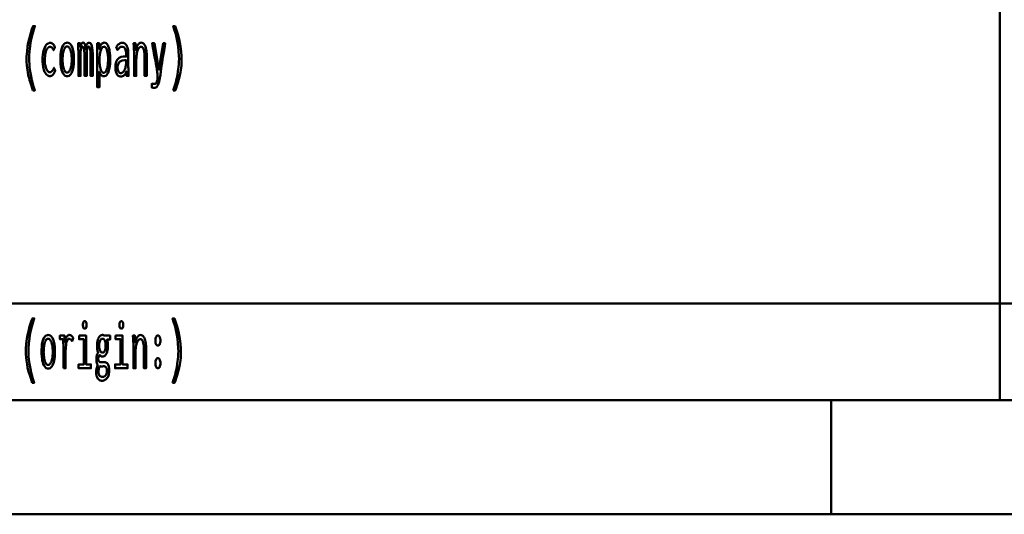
# Model space of a CAD drawing. Header units: millimetres. Extents: x 0 to 428, y 0 to 298.
# Tile 21 of 43: x 278 to 321, y 8 to 29. Entities that reach past the tile are written whole.
import ezdxf

# ---------------------------------------------------------------- set-up
doc = ezdxf.new("R2010")
doc.units = ezdxf.units.MM
doc.layers.add('am_0', color=7, linetype='Continuous', lineweight=50)
doc.layers.add('am_6', color=2, linetype='Continuous', lineweight=35)

# ---------------------------------------------------------------- blocks, each defined once
blk = doc.blocks.new('1_Drawing_frame_0_in_120240C2125Y1N4N_300Op0__1203')
at = {"layer": 'am_0'}
for p, q in [((321.14, 67.49), (321.14, 12.5)), ((224.62, 16.73), (407.5, 16.73)), ((407.5, 12.5), (20, 12.5)), ((313.75, 7.5), (313.75, 12.5)), ((412.5, 7.5), (7.5, 7.5))]:
    blk.add_line(p, q, dxfattribs=at)
at = {"layer": 'am_6', "flags": 8}
blk.add_attdef('ExcludeFromBOM', (425, 296.5), '', height=0.5, dxfattribs=at)
blk = doc.blocks.new('125_text16__1_in_120240C2125Y1N4N_300Op0__1203')
at = {"layer": 'am_0'}
for points in [[(278.811, 26.048), (278.811, 26.048), (278.777, 26.145), (278.73, 26.284), (278.73, 26.284), (278.687, 26.416), (278.662, 26.501), (278.662, 26.501), (278.639, 26.585), (278.608, 26.713), (278.608, 26.713), (278.582, 26.842), (278.567, 26.93), (278.567, 26.93), (278.554, 27.018), (278.541, 27.152), (278.541, 27.152), (278.533, 27.289), (278.532, 27.381), (278.532, 27.381), (278.535, 27.526), (278.551, 27.748), (278.551, 27.748), (278.58, 27.974), (278.608, 28.128), (278.608, 28.128), (278.64, 28.281), (278.697, 28.505), (278.697, 28.505), (278.764, 28.72), (278.815, 28.859), (278.897, 28.859), (278.897, 28.859), (278.851, 28.717), (278.79, 28.501), (278.79, 28.501), (278.739, 28.283), (278.711, 28.135), (278.711, 28.135), (278.687, 27.988), (278.661, 27.77), (278.661, 27.77), (278.648, 27.555), (278.645, 27.413), (278.645, 27.413), (278.646, 27.329), (278.653, 27.199), (278.653, 27.199), (278.666, 27.062), (278.678, 26.968), (278.678, 26.968), (278.691, 26.873), (278.716, 26.73), (278.716, 26.73), (278.745, 26.587), (278.767, 26.492), (278.767, 26.492), (278.79, 26.398), (278.828, 26.263), (278.828, 26.263), (278.868, 26.132), (278.897, 26.048), (278.811, 26.048)], [(284.954, 26.048), (284.954, 26.048), (284.982, 26.132), (285.023, 26.263), (285.023, 26.263), (285.06, 26.398), (285.084, 26.492), (285.084, 26.492), (285.105, 26.587), (285.134, 26.73), (285.134, 26.73), (285.159, 26.873), (285.173, 26.968), (285.173, 26.968), (285.185, 27.062), (285.197, 27.199), (285.197, 27.199), (285.204, 27.329), (285.206, 27.413), (285.206, 27.413), (285.203, 27.555), (285.189, 27.77), (285.189, 27.77), (285.164, 27.988), (285.14, 28.135), (285.14, 28.135), (285.111, 28.283), (285.061, 28.501), (285.061, 28.501), (285, 28.717), (284.954, 28.859), (285.036, 28.859), (285.036, 28.859), (285.086, 28.72), (285.153, 28.505), (285.153, 28.505), (285.21, 28.281), (285.243, 28.128), (285.243, 28.128), (285.27, 27.974), (285.3, 27.748), (285.3, 27.748), (285.316, 27.526), (285.319, 27.381), (285.319, 27.381), (285.317, 27.289), (285.31, 27.152), (285.31, 27.152), (285.296, 27.018), (285.284, 26.93), (285.284, 26.93), (285.269, 26.842), (285.242, 26.713), (285.242, 26.713), (285.211, 26.585), (285.188, 26.501), (285.188, 26.501), (285.163, 26.416), (285.121, 26.284), (285.121, 26.284), (285.074, 26.145), (285.039, 26.048), (284.954, 26.048)], [(279.551, 26.67), (279.551, 26.67), (279.515, 26.673), (279.465, 26.691), (279.465, 26.691), (279.418, 26.725), (279.388, 26.755), (279.388, 26.755), (279.361, 26.793), (279.324, 26.86), (279.324, 26.86), (279.293, 26.941), (279.275, 27.003), (279.275, 27.003), (279.261, 27.07), (279.245, 27.179), (279.245, 27.179), (279.236, 27.299), (279.234, 27.385), (279.234, 27.385), (279.236, 27.473), (279.245, 27.596), (279.245, 27.596), (279.262, 27.709), (279.278, 27.779), (279.278, 27.779), (279.296, 27.843), (279.329, 27.928), (279.329, 27.928), (279.367, 27.998), (279.395, 28.037), (279.395, 28.037), (279.425, 28.069), (279.473, 28.103), (279.473, 28.103), (279.524, 28.122), (279.559, 28.126), (279.559, 28.126), (279.587, 28.123), (279.627, 28.112), (279.627, 28.112), (279.664, 28.091), (279.687, 28.072), (279.687, 28.072), (279.708, 28.05), (279.737, 28.012), (279.737, 28.012), (279.761, 27.97), (279.775, 27.938), (279.717, 27.806), (279.717, 27.806), (279.705, 27.83), (279.687, 27.863), (279.687, 27.863), (279.667, 27.892), (279.654, 27.909), (279.654, 27.909), (279.639, 27.923), (279.614, 27.939), (279.614, 27.939), (279.586, 27.947), (279.565, 27.949), (279.565, 27.949), (279.539, 27.946), (279.501, 27.931), (279.501, 27.931), (279.466, 27.903), (279.444, 27.878), (279.444, 27.878), (279.424, 27.847), (279.397, 27.793), (279.397, 27.793), (279.374, 27.73), (279.361, 27.682), (279.361, 27.682), (279.35, 27.63), (279.339, 27.548), (279.339, 27.548), (279.332, 27.459), (279.331, 27.396), (279.331, 27.396), (279.332, 27.337), (279.338, 27.251), (279.338, 27.251), (279.349, 27.17), (279.359, 27.118), (279.359, 27.118), (279.37, 27.07), (279.392, 27.005), (279.392, 27.005), (279.417, 26.95), (279.436, 26.918), (279.436, 26.918), (279.457, 26.891), (279.49, 26.862), (279.49, 26.862), (279.526, 26.847), (279.551, 26.844), (279.551, 26.844), (279.567, 26.845), (279.59, 26.85), (279.59, 26.85), (279.611, 26.86), (279.624, 26.87), (279.624, 26.87), (279.637, 26.881), (279.654, 26.899), (279.654, 26.899), (279.67, 26.92), (279.68, 26.935), (279.68, 26.935), (279.69, 26.952), (279.705, 26.98), (279.705, 26.98), (279.72, 27.011), (279.731, 27.034), (279.786, 26.898), (279.773, 26.874), (279.773, 26.874), (279.761, 26.849), (279.743, 26.816), (279.743, 26.816), (279.726, 26.786), (279.715, 26.769), (279.715, 26.769), (279.704, 26.753), (279.685, 26.731), (279.685, 26.731), (279.664, 26.711), (279.648, 26.699), (279.648, 26.699), (279.631, 26.688), (279.603, 26.677), (279.603, 26.677), (279.573, 26.671), (279.551, 26.67)], [(280.31, 26.667), (280.31, 26.667), (280.275, 26.671), (280.227, 26.69), (280.227, 26.69), (280.182, 26.725), (280.155, 26.758), (280.155, 26.758), (280.129, 26.797), (280.095, 26.868), (280.095, 26.868), (280.067, 26.952), (280.051, 27.016), (280.051, 27.016), (280.038, 27.085), (280.023, 27.197), (280.023, 27.197), (280.016, 27.319), (280.014, 27.405), (280.014, 27.405), (280.016, 27.492), (280.023, 27.613), (280.023, 27.613), (280.037, 27.724), (280.05, 27.793), (280.05, 27.793), (280.066, 27.856), (280.094, 27.939), (280.094, 27.939), (280.128, 28.008), (280.153, 28.047), (280.153, 28.047), (280.181, 28.079), (280.226, 28.114), (280.226, 28.114), (280.276, 28.132), (280.311, 28.136), (280.311, 28.136), (280.346, 28.132), (280.396, 28.114), (280.396, 28.114), (280.441, 28.079), (280.468, 28.047), (280.468, 28.047), (280.494, 28.008), (280.527, 27.939), (280.527, 27.939), (280.555, 27.856), (280.57, 27.793), (280.57, 27.793), (280.583, 27.724), (280.597, 27.613), (280.597, 27.613), (280.604, 27.492), (280.606, 27.405), (280.606, 27.405), (280.604, 27.319), (280.597, 27.197), (280.597, 27.197), (280.582, 27.085), (280.569, 27.016), (280.569, 27.016), (280.554, 26.952), (280.525, 26.868), (280.525, 26.868), (280.492, 26.797), (280.466, 26.758), (280.466, 26.758), (280.438, 26.725), (280.394, 26.69), (280.394, 26.69), (280.345, 26.671), (280.31, 26.667)], [(280.798, 27.759), (280.798, 27.759), (280.798, 27.79), (280.797, 27.839), (280.797, 27.839), (280.797, 27.891), (280.796, 27.927), (280.796, 27.927), (280.795, 27.964), (280.793, 28.019), (280.793, 28.019), (280.791, 28.074), (280.79, 28.11), (280.88, 28.11), (280.888, 27.938), (280.888, 27.938), (280.895, 27.978), (280.908, 28.028), (280.908, 28.028), (280.922, 28.068), (280.933, 28.089), (280.933, 28.089), (280.944, 28.106), (280.964, 28.124), (280.964, 28.124), (280.987, 28.134), (281.003, 28.136), (281.003, 28.136), (281.041, 28.125), (281.083, 28.065), (281.083, 28.065), (281.109, 27.955), (281.118, 27.853), (281.118, 27.853), (281.123, 27.896), (281.132, 27.953), (281.132, 27.953), (281.144, 28.001), (281.153, 28.027), (281.153, 28.027), (281.162, 28.051), (281.177, 28.079), (281.177, 28.079), (281.194, 28.101), (281.206, 28.111), (281.206, 28.111), (281.218, 28.119), (281.238, 28.128), (281.238, 28.128), (281.26, 28.133), (281.275, 28.133), (281.275, 28.133), (281.331, 28.113), (281.391, 28.007), (281.391, 28.007), (281.424, 27.809), (281.43, 27.626), (281.43, 26.68), (281.334, 26.68), (281.334, 27.603), (281.334, 27.603), (281.333, 27.67), (281.328, 27.759), (281.328, 27.759), (281.32, 27.833), (281.312, 27.873), (281.312, 27.873), (281.303, 27.907), (281.287, 27.944), (281.287, 27.944), (281.268, 27.963), (281.254, 27.967), (281.254, 27.967), (281.245, 27.965), (281.232, 27.957), (281.232, 27.957), (281.219, 27.94), (281.211, 27.925), (281.211, 27.925), (281.203, 27.907), (281.192, 27.874), (281.192, 27.874), (281.183, 27.833), (281.177, 27.802), (281.177, 27.802), (281.173, 27.768), (281.168, 27.711), (281.168, 27.711), (281.165, 27.648), (281.165, 27.603), (281.165, 26.68), (281.068, 26.68), (281.068, 27.603), (281.068, 27.603), (281.068, 27.648), (281.065, 27.711), (281.065, 27.711), (281.06, 27.768), (281.056, 27.802), (281.056, 27.802), (281.05, 27.833), (281.041, 27.874), (281.041, 27.874), (281.03, 27.907), (281.023, 27.925), (281.023, 27.925), (281.014, 27.94), (281.001, 27.957), (281.001, 27.957), (280.988, 27.965), (280.979, 27.967), (280.979, 27.967), (280.969, 27.965), (280.956, 27.957), (280.956, 27.957), (280.944, 27.941), (280.936, 27.926), (280.936, 27.926), (280.928, 27.908), (280.918, 27.875), (280.918, 27.875), (280.91, 27.834), (280.905, 27.803), (280.905, 27.803), (280.9, 27.768), (280.896, 27.711), (280.896, 27.711), (280.893, 27.648), (280.893, 27.603), (280.893, 26.68), (280.798, 26.68), (280.798, 27.759)], [(281.628, 27.79), (281.628, 27.79), (281.628, 27.859), (281.627, 27.958), (281.627, 27.958), (281.625, 28.051), (281.624, 28.11), (281.714, 28.11), (281.718, 27.863), (281.718, 27.863), (281.733, 27.913), (281.759, 27.979), (281.759, 27.979), (281.788, 28.034), (281.809, 28.065), (281.809, 28.065), (281.831, 28.091), (281.867, 28.118), (281.867, 28.118), (281.906, 28.133), (281.933, 28.136), (281.933, 28.136), (281.968, 28.132), (282.015, 28.109), (282.015, 28.109), (282.057, 28.066), (282.082, 28.027), (282.082, 28.027), (282.104, 27.981), (282.133, 27.903), (282.133, 27.903), (282.156, 27.814), (282.168, 27.749), (282.168, 27.749), (282.178, 27.68), (282.189, 27.576), (282.189, 27.576), (282.195, 27.47), (282.196, 27.398), (282.196, 27.398), (282.195, 27.323), (282.188, 27.214), (282.188, 27.214), (282.177, 27.109), (282.166, 27.041), (282.166, 27.041), (282.152, 26.977), (282.127, 26.889), (282.127, 26.889), (282.096, 26.813), (282.071, 26.768), (282.071, 26.768), (282.044, 26.73), (281.999, 26.688), (281.999, 26.688), (281.947, 26.666), (281.91, 26.662), (281.91, 26.662), (281.886, 26.664), (281.853, 26.674), (281.853, 26.674), (281.823, 26.692), (281.804, 26.709), (281.804, 26.709), (281.787, 26.73), (281.761, 26.771), (281.761, 26.771), (281.737, 26.821), (281.721, 26.859), (281.721, 26.186), (281.628, 26.186), (281.628, 27.79)], [(282.653, 26.654), (282.653, 26.654), (282.627, 26.656), (282.589, 26.665), (282.589, 26.665), (282.555, 26.682), (282.533, 26.698), (282.533, 26.698), (282.513, 26.717), (282.486, 26.753), (282.486, 26.753), (282.463, 26.797), (282.45, 26.831), (282.45, 26.831), (282.439, 26.869), (282.428, 26.933), (282.428, 26.933), (282.421, 27.004), (282.42, 27.056), (282.42, 27.056), (282.425, 27.159), (282.45, 27.289), (282.45, 27.289), (282.497, 27.386), (282.541, 27.433), (282.541, 27.433), (282.59, 27.469), (282.671, 27.508), (282.671, 27.508), (282.758, 27.527), (282.819, 27.529), (282.893, 27.526), (282.893, 27.585), (282.893, 27.585), (282.893, 27.618), (282.891, 27.668), (282.891, 27.668), (282.887, 27.715), (282.884, 27.747), (282.884, 27.747), (282.879, 27.777), (282.868, 27.821), (282.868, 27.821), (282.851, 27.863), (282.837, 27.89), (282.837, 27.89), (282.82, 27.914), (282.789, 27.94), (282.789, 27.94), (282.751, 27.954), (282.721, 27.957), (282.721, 27.957), (282.697, 27.955), (282.663, 27.947), (282.663, 27.947), (282.632, 27.932), (282.613, 27.919), (282.613, 27.919), (282.594, 27.902), (282.563, 27.872), (282.563, 27.872), (282.531, 27.836), (282.509, 27.808), (282.46, 27.949), (282.46, 27.949), (282.476, 27.969), (282.499, 27.996), (282.499, 27.996), (282.519, 28.02), (282.532, 28.035), (282.532, 28.035), (282.546, 28.048), (282.569, 28.067), (282.569, 28.067), (282.595, 28.086), (282.615, 28.098), (282.615, 28.098), (282.636, 28.109), (282.668, 28.121), (282.668, 28.121), (282.703, 28.127), (282.728, 28.128), (282.728, 28.128), (282.772, 28.124), (282.829, 28.102), (282.829, 28.102), (282.876, 28.061), (282.901, 28.024), (282.901, 28.024), (282.923, 27.981), (282.948, 27.916), (282.948, 27.916), (282.965, 27.848), (282.973, 27.802), (282.973, 27.802), (282.978, 27.755), (282.983, 27.687), (282.983, 27.687), (282.986, 27.621), (282.986, 27.577), (282.986, 27.08), (282.986, 27.08), (282.987, 27.006), (282.989, 26.889), (282.989, 26.889), (282.994, 26.766), (282.998, 26.68), (282.909, 26.68), (282.909, 26.68), (282.908, 26.693), (282.908, 26.717), (282.908, 26.717), (282.907, 26.747), (282.906, 26.77), (282.902, 26.878), (282.902, 26.878), (282.887, 26.833), (282.859, 26.776), (282.859, 26.776), (282.825, 26.73), (282.798, 26.707), (282.798, 26.707), (282.77, 26.688), (282.727, 26.667), (282.727, 26.667), (282.683, 26.656), (282.653, 26.654)], [(283.236, 27.725), (283.236, 27.725), (283.236, 27.749), (283.236, 27.785), (283.236, 27.785), (283.234, 27.818), (283.233, 27.84), (283.233, 27.84), (283.232, 27.863), (283.23, 27.901), (283.23, 27.901), (283.227, 27.943), (283.225, 27.974), (283.216, 28.11), (283.307, 28.11), (283.322, 27.814), (283.322, 27.814), (283.328, 27.849), (283.34, 27.9), (283.34, 27.9), (283.356, 27.948), (283.369, 27.978), (283.369, 27.978), (283.384, 28.006), (283.408, 28.044), (283.408, 28.044), (283.434, 28.076), (283.453, 28.094), (283.453, 28.094), (283.472, 28.109), (283.502, 28.125), (283.502, 28.125), (283.532, 28.134), (283.552, 28.136), (283.552, 28.136), (283.598, 28.129), (283.657, 28.094), (283.657, 28.094), (283.706, 28.029), (283.733, 27.969), (283.733, 27.969), (283.755, 27.897), (283.779, 27.77), (283.779, 27.77), (283.792, 27.62), (283.794, 27.507), (283.794, 26.68), (283.7, 26.68), (283.7, 27.4), (283.7, 27.4), (283.7, 27.468), (283.698, 27.56), (283.698, 27.56), (283.694, 27.642), (283.69, 27.691), (283.69, 27.691), (283.684, 27.736), (283.673, 27.796), (283.673, 27.796), (283.657, 27.849), (283.644, 27.879), (283.644, 27.879), (283.628, 27.905), (283.6, 27.933), (283.6, 27.933), (283.566, 27.949), (283.539, 27.951), (283.539, 27.951), (283.511, 27.948), (283.473, 27.928), (283.473, 27.928), (283.44, 27.891), (283.42, 27.857), (283.42, 27.857), (283.403, 27.817), (283.38, 27.75), (283.38, 27.75), (283.362, 27.673), (283.352, 27.616), (283.352, 27.616), (283.345, 27.557), (283.337, 27.465), (283.337, 27.465), (283.332, 27.371), (283.331, 27.307), (283.331, 26.68), (283.236, 26.68), (283.236, 27.725)], [(284.022, 26.342), (284.022, 26.342), (284.042, 26.34), (284.078, 26.338), (284.078, 26.338), (284.119, 26.337), (284.151, 26.337), (284.151, 26.337), (284.166, 26.339), (284.187, 26.35), (284.187, 26.35), (284.206, 26.37), (284.217, 26.389), (284.217, 26.389), (284.228, 26.411), (284.241, 26.446), (284.241, 26.446), (284.252, 26.485), (284.257, 26.512), (284.257, 26.512), (284.262, 26.54), (284.267, 26.578), (284.267, 26.578), (284.27, 26.612), (284.27, 26.633), (284.27, 26.633), (284.27, 26.657), (284.269, 26.695), (284.269, 26.695), (284.266, 26.735), (284.264, 26.763), (284.264, 26.763), (284.261, 26.792), (284.255, 26.833), (284.255, 26.833), (284.249, 26.874), (284.244, 26.901), (284.244, 26.901), (284.24, 26.933), (284.229, 26.998), (284.229, 26.998), (284.214, 27.083), (284.202, 27.151), (284.202, 27.151), (284.189, 27.223), (284.169, 27.336), (284.169, 27.336), (284.148, 27.453), (284.133, 27.533), (284.133, 27.533), (284.108, 27.671), (284.074, 27.857), (284.074, 27.857), (284.045, 28.017), (284.029, 28.11), (284.126, 28.11), (284.327, 26.956), (284.512, 28.11), (284.598, 28.11), (284.598, 28.11), (284.579, 27.986), (284.548, 27.788), (284.548, 27.788), (284.513, 27.578), (284.489, 27.431), (284.489, 27.431), (284.481, 27.38), (284.464, 27.269), (284.464, 27.269), (284.443, 27.118), (284.426, 26.995), (284.426, 26.995), (284.422, 26.971), (284.415, 26.92), (284.415, 26.92), (284.405, 26.849), (284.397, 26.791), (284.397, 26.791), (284.389, 26.732), (284.378, 26.66), (284.378, 26.66), (284.37, 26.608), (284.365, 26.584), (284.365, 26.584), (284.351, 26.515), (284.329, 26.424), (284.329, 26.424), (284.307, 26.349), (284.291, 26.308), (284.291, 26.308), (284.275, 26.273), (284.252, 26.23), (284.252, 26.23), (284.23, 26.2), (284.216, 26.187), (284.216, 26.187), (284.203, 26.177), (284.182, 26.167), (284.182, 26.167), (284.162, 26.161), (284.148, 26.16), (284.148, 26.16), (284.141, 26.16), (284.13, 26.16), (284.13, 26.16), (284.118, 26.161), (284.11, 26.161), (284.11, 26.161), (284.102, 26.162), (284.091, 26.163), (284.091, 26.163), (284.079, 26.163), (284.072, 26.164), (284.022, 26.168), (284.022, 26.342)], [(280.306, 26.831), (280.306, 26.831), (280.33, 26.834), (280.363, 26.848), (280.363, 26.848), (280.394, 26.874), (280.413, 26.899), (280.413, 26.899), (280.431, 26.929), (280.454, 26.982), (280.454, 26.982), (280.473, 27.046), (280.484, 27.094), (280.484, 27.094), (280.493, 27.147), (280.503, 27.232), (280.503, 27.232), (280.509, 27.326), (280.51, 27.392), (280.51, 27.392), (280.509, 27.462), (280.503, 27.559), (280.503, 27.559), (280.494, 27.647), (280.485, 27.701), (280.485, 27.701), (280.474, 27.751), (280.454, 27.816), (280.454, 27.816), (280.431, 27.871), (280.414, 27.901), (280.414, 27.901), (280.395, 27.926), (280.364, 27.952), (280.364, 27.952), (280.33, 27.967), (280.306, 27.97), (280.306, 27.97), (280.283, 27.967), (280.251, 27.952), (280.251, 27.952), (280.222, 27.925), (280.203, 27.9), (280.203, 27.9), (280.187, 27.87), (280.164, 27.815), (280.164, 27.815), (280.145, 27.749), (280.135, 27.699), (280.135, 27.699), (280.126, 27.645), (280.117, 27.556), (280.117, 27.556), (280.111, 27.459), (280.11, 27.39), (280.11, 27.39), (280.111, 27.323), (280.117, 27.23), (280.117, 27.23), (280.126, 27.144), (280.135, 27.092), (280.135, 27.092), (280.145, 27.044), (280.164, 26.981), (280.164, 26.981), (280.187, 26.928), (280.203, 26.898), (280.203, 26.898), (280.222, 26.874), (280.251, 26.848), (280.251, 26.848), (280.283, 26.834), (280.306, 26.831)], [(281.909, 26.818), (281.909, 26.818), (281.933, 26.821), (281.966, 26.837), (281.966, 26.837), (281.996, 26.867), (282.014, 26.895), (282.014, 26.895), (282.031, 26.928), (282.052, 26.985), (282.052, 26.985), (282.07, 27.051), (282.079, 27.099), (282.079, 27.099), (282.087, 27.151), (282.096, 27.231), (282.096, 27.231), (282.1, 27.316), (282.101, 27.374), (282.101, 27.374), (282.1, 27.428), (282.097, 27.509), (282.097, 27.509), (282.09, 27.59), (282.083, 27.644), (282.083, 27.644), (282.075, 27.696), (282.06, 27.768), (282.06, 27.768), (282.04, 27.832), (282.025, 27.87), (282.025, 27.87), (282.008, 27.903), (281.978, 27.939), (281.978, 27.939), (281.945, 27.958), (281.92, 27.962), (281.92, 27.962), (281.895, 27.958), (281.861, 27.938), (281.861, 27.938), (281.83, 27.902), (281.812, 27.868), (281.812, 27.868), (281.795, 27.829), (281.773, 27.763), (281.773, 27.763), (281.755, 27.69), (281.746, 27.636), (281.746, 27.636), (281.738, 27.581), (281.729, 27.499), (281.729, 27.499), (281.725, 27.417), (281.724, 27.363), (281.724, 27.363), (281.725, 27.314), (281.729, 27.24), (281.729, 27.24), (281.736, 27.166), (281.742, 27.116), (281.742, 27.116), (281.75, 27.068), (281.766, 27), (281.766, 27), (281.786, 26.94), (281.801, 26.904), (281.801, 26.904), (281.819, 26.873), (281.849, 26.839), (281.849, 26.839), (281.884, 26.821), (281.909, 26.818)], [(282.668, 26.805), (282.668, 26.805), (282.696, 26.808), (282.736, 26.823), (282.736, 26.823), (282.771, 26.852), (282.792, 26.878), (282.792, 26.878), (282.811, 26.91), (282.836, 26.965), (282.836, 26.965), (282.857, 27.03), (282.868, 27.078), (282.868, 27.078), (282.877, 27.131), (282.887, 27.214), (282.887, 27.214), (282.892, 27.303), (282.893, 27.366), (282.893, 27.366), (282.877, 27.368), (282.856, 27.37), (282.856, 27.37), (282.84, 27.371), (282.832, 27.372), (282.832, 27.372), (282.718, 27.359), (282.595, 27.293), (282.595, 27.293), (282.529, 27.17), (282.516, 27.057), (282.516, 27.057), (282.518, 27.012), (282.526, 26.952), (282.526, 26.952), (282.542, 26.901), (282.557, 26.872), (282.557, 26.872), (282.574, 26.848), (282.605, 26.822), (282.605, 26.822), (282.641, 26.807), (282.668, 26.805)]]:
    blk.add_lwpolyline(points, dxfattribs=at)
at = {"layer": 'am_6', "flags": 8}
blk.add_attdef('ExcludeFromBOM', (290.319, 28.359), '', height=0.5, dxfattribs=at)
blk = doc.blocks.new('130_text21__1_in_120240C2125Y1N4N_300Op0__1203')
at = {"layer": 'am_0'}
for points in [[(278.781, 13.258), (278.781, 13.258), (278.747, 13.355), (278.7, 13.494), (278.7, 13.494), (278.657, 13.626), (278.632, 13.711), (278.632, 13.711), (278.609, 13.795), (278.578, 13.923), (278.578, 13.923), (278.552, 14.052), (278.537, 14.14), (278.537, 14.14), (278.524, 14.228), (278.511, 14.362), (278.511, 14.362), (278.503, 14.499), (278.502, 14.591), (278.502, 14.591), (278.505, 14.736), (278.521, 14.958), (278.521, 14.958), (278.55, 15.184), (278.578, 15.338), (278.578, 15.338), (278.61, 15.491), (278.667, 15.715), (278.667, 15.715), (278.734, 15.93), (278.785, 16.069), (278.867, 16.069), (278.867, 16.069), (278.821, 15.927), (278.76, 15.711), (278.76, 15.711), (278.709, 15.493), (278.681, 15.345), (278.681, 15.345), (278.657, 15.198), (278.631, 14.98), (278.631, 14.98), (278.618, 14.765), (278.615, 14.623), (278.615, 14.623), (278.616, 14.539), (278.623, 14.409), (278.623, 14.409), (278.636, 14.272), (278.647, 14.178), (278.647, 14.178), (278.661, 14.083), (278.686, 13.94), (278.686, 13.94), (278.715, 13.797), (278.737, 13.702), (278.737, 13.702), (278.76, 13.608), (278.798, 13.473), (278.798, 13.473), (278.838, 13.342), (278.867, 13.258), (278.781, 13.258)], [(284.924, 13.258), (284.924, 13.258), (284.952, 13.342), (284.993, 13.473), (284.993, 13.473), (285.03, 13.608), (285.054, 13.702), (285.054, 13.702), (285.075, 13.797), (285.104, 13.94), (285.104, 13.94), (285.129, 14.083), (285.143, 14.178), (285.143, 14.178), (285.155, 14.272), (285.167, 14.409), (285.167, 14.409), (285.174, 14.539), (285.176, 14.623), (285.176, 14.623), (285.173, 14.765), (285.159, 14.98), (285.159, 14.98), (285.134, 15.198), (285.11, 15.345), (285.11, 15.345), (285.081, 15.493), (285.031, 15.711), (285.031, 15.711), (284.97, 15.927), (284.924, 16.069), (285.006, 16.069), (285.006, 16.069), (285.056, 15.93), (285.123, 15.715), (285.123, 15.715), (285.18, 15.491), (285.213, 15.338), (285.213, 15.338), (285.24, 15.184), (285.27, 14.958), (285.27, 14.958), (285.286, 14.736), (285.289, 14.591), (285.289, 14.591), (285.287, 14.499), (285.28, 14.362), (285.28, 14.362), (285.266, 14.228), (285.254, 14.14), (285.254, 14.14), (285.239, 14.052), (285.212, 13.923), (285.212, 13.923), (285.181, 13.795), (285.158, 13.711), (285.158, 13.711), (285.133, 13.626), (285.091, 13.494), (285.091, 13.494), (285.044, 13.355), (285.009, 13.258), (284.924, 13.258)], [(281.079, 15.624), (281.079, 15.624), (281.063, 15.626), (281.043, 15.633), (281.043, 15.633), (281.027, 15.648), (281.018, 15.661), (281.018, 15.661), (281.012, 15.678), (281.005, 15.711), (281.005, 15.711), (281.001, 15.753), (281, 15.785), (281, 15.785), (281.001, 15.818), (281.005, 15.86), (281.005, 15.86), (281.012, 15.893), (281.018, 15.91), (281.018, 15.91), (281.027, 15.923), (281.043, 15.937), (281.043, 15.937), (281.063, 15.945), (281.079, 15.947), (281.079, 15.947), (281.096, 15.945), (281.117, 15.938), (281.117, 15.938), (281.133, 15.923), (281.142, 15.91), (281.142, 15.91), (281.148, 15.894), (281.155, 15.861), (281.155, 15.861), (281.159, 15.819), (281.16, 15.785), (281.16, 15.785), (281.159, 15.753), (281.155, 15.711), (281.155, 15.711), (281.148, 15.678), (281.142, 15.661), (281.142, 15.661), (281.133, 15.648), (281.117, 15.633), (281.117, 15.633), (281.096, 15.626), (281.079, 15.624)], [(282.679, 15.624), (282.679, 15.624), (282.663, 15.626), (282.643, 15.633), (282.643, 15.633), (282.627, 15.648), (282.618, 15.661), (282.618, 15.661), (282.612, 15.678), (282.605, 15.711), (282.605, 15.711), (282.601, 15.753), (282.6, 15.785), (282.6, 15.785), (282.601, 15.818), (282.605, 15.86), (282.605, 15.86), (282.612, 15.893), (282.618, 15.91), (282.618, 15.91), (282.627, 15.923), (282.643, 15.937), (282.643, 15.937), (282.663, 15.945), (282.679, 15.947), (282.679, 15.947), (282.696, 15.945), (282.717, 15.938), (282.717, 15.938), (282.733, 15.923), (282.742, 15.91), (282.742, 15.91), (282.748, 15.894), (282.755, 15.861), (282.755, 15.861), (282.759, 15.819), (282.76, 15.785), (282.76, 15.785), (282.759, 15.753), (282.755, 15.711), (282.755, 15.711), (282.748, 15.678), (282.742, 15.661), (282.742, 15.661), (282.733, 15.648), (282.717, 15.633), (282.717, 15.633), (282.696, 15.626), (282.679, 15.624)], [(279.48, 13.877), (279.48, 13.877), (279.445, 13.881), (279.397, 13.9), (279.397, 13.9), (279.352, 13.935), (279.325, 13.968), (279.325, 13.968), (279.299, 14.007), (279.265, 14.078), (279.265, 14.078), (279.237, 14.162), (279.221, 14.226), (279.221, 14.226), (279.208, 14.295), (279.193, 14.407), (279.193, 14.407), (279.186, 14.529), (279.184, 14.615), (279.184, 14.615), (279.186, 14.702), (279.193, 14.823), (279.193, 14.823), (279.207, 14.934), (279.22, 15.003), (279.22, 15.003), (279.236, 15.066), (279.264, 15.149), (279.264, 15.149), (279.298, 15.218), (279.323, 15.257), (279.323, 15.257), (279.351, 15.289), (279.396, 15.324), (279.396, 15.324), (279.446, 15.342), (279.481, 15.346), (279.481, 15.346), (279.516, 15.342), (279.566, 15.324), (279.566, 15.324), (279.611, 15.289), (279.638, 15.257), (279.638, 15.257), (279.664, 15.218), (279.697, 15.149), (279.697, 15.149), (279.725, 15.066), (279.74, 15.003), (279.74, 15.003), (279.753, 14.934), (279.767, 14.823), (279.767, 14.823), (279.774, 14.702), (279.776, 14.615), (279.776, 14.615), (279.774, 14.529), (279.767, 14.407), (279.767, 14.407), (279.752, 14.295), (279.739, 14.226), (279.739, 14.226), (279.724, 14.162), (279.695, 14.078), (279.695, 14.078), (279.662, 14.007), (279.636, 13.968), (279.636, 13.968), (279.608, 13.935), (279.564, 13.9), (279.564, 13.9), (279.515, 13.881), (279.48, 13.877)], [(279.476, 14.041), (279.476, 14.041), (279.5, 14.044), (279.533, 14.058), (279.533, 14.058), (279.564, 14.084), (279.583, 14.109), (279.583, 14.109), (279.601, 14.139), (279.624, 14.192), (279.624, 14.192), (279.643, 14.256), (279.654, 14.304), (279.654, 14.304), (279.663, 14.357), (279.673, 14.442), (279.673, 14.442), (279.679, 14.536), (279.68, 14.602), (279.68, 14.602), (279.679, 14.672), (279.673, 14.769), (279.673, 14.769), (279.664, 14.857), (279.655, 14.911), (279.655, 14.911), (279.644, 14.961), (279.624, 15.026), (279.624, 15.026), (279.601, 15.081), (279.584, 15.111), (279.584, 15.111), (279.565, 15.136), (279.534, 15.162), (279.534, 15.162), (279.5, 15.177), (279.476, 15.18), (279.476, 15.18), (279.453, 15.177), (279.421, 15.162), (279.421, 15.162), (279.392, 15.135), (279.373, 15.11), (279.373, 15.11), (279.357, 15.08), (279.334, 15.025), (279.334, 15.025), (279.315, 14.959), (279.305, 14.909), (279.305, 14.909), (279.296, 14.855), (279.287, 14.766), (279.287, 14.766), (279.281, 14.669), (279.28, 14.6), (279.28, 14.6), (279.281, 14.533), (279.287, 14.44), (279.287, 14.44), (279.296, 14.354), (279.305, 14.302), (279.305, 14.302), (279.315, 14.254), (279.334, 14.191), (279.334, 14.191), (279.357, 14.138), (279.373, 14.108), (279.373, 14.108), (279.392, 14.084), (279.421, 14.058), (279.421, 14.058), (279.453, 14.044), (279.476, 14.041)], [(280.144, 13.89), (280.144, 13.89), (280.144, 13.949), (280.144, 14.07), (280.144, 14.07), (280.145, 14.231), (280.146, 14.361), (280.147, 14.623), (280.147, 14.623), (280.147, 14.692), (280.147, 14.783), (280.147, 14.783), (280.146, 14.861), (280.144, 14.905), (280.144, 14.905), (280.143, 14.943), (280.141, 14.994), (280.141, 14.994), (280.139, 15.034), (280.137, 15.056), (280.137, 15.056), (280.135, 15.076), (280.131, 15.106), (280.131, 15.106), (280.126, 15.138), (280.123, 15.159), (279.995, 15.159), (279.995, 15.32), (280.197, 15.32), (280.212, 15.037), (280.212, 15.037), (280.218, 15.075), (280.228, 15.129), (280.228, 15.129), (280.243, 15.177), (280.254, 15.206), (280.254, 15.206), (280.267, 15.233), (280.287, 15.267), (280.287, 15.267), (280.309, 15.295), (280.325, 15.311), (280.325, 15.311), (280.34, 15.324), (280.364, 15.337), (280.364, 15.337), (280.388, 15.345), (280.404, 15.346), (280.404, 15.346), (280.423, 15.344), (280.452, 15.336), (280.452, 15.336), (280.481, 15.32), (280.501, 15.306), (280.501, 15.306), (280.519, 15.289), (280.544, 15.26), (280.544, 15.26), (280.565, 15.227), (280.578, 15.203), (280.523, 15.076), (280.523, 15.076), (280.516, 15.09), (280.502, 15.111), (280.502, 15.111), (280.485, 15.131), (280.471, 15.145), (280.471, 15.145), (280.457, 15.156), (280.433, 15.169), (280.433, 15.169), (280.408, 15.176), (280.39, 15.177), (280.39, 15.177), (280.359, 15.17), (280.319, 15.133), (280.319, 15.133), (280.288, 15.064), (280.272, 15), (280.272, 15), (280.26, 14.923), (280.247, 14.783), (280.247, 14.783), (280.24, 14.614), (280.238, 14.485), (280.238, 13.89), (280.144, 13.89)], [(280.828, 15.32), (281.137, 15.32), (281.137, 14.059), (281.352, 14.059), (281.352, 13.89), (280.806, 13.89), (280.806, 14.059), (281.044, 14.059), (281.044, 15.159), (280.828, 15.159), (280.828, 15.32)], [(281.838, 13.344), (281.838, 13.344), (281.816, 13.345), (281.783, 13.351), (281.783, 13.351), (281.751, 13.361), (281.731, 13.371), (281.731, 13.371), (281.711, 13.383), (281.683, 13.406), (281.683, 13.406), (281.657, 13.434), (281.641, 13.456), (281.641, 13.456), (281.617, 13.496), (281.591, 13.565), (281.591, 13.565), (281.577, 13.642), (281.575, 13.699), (281.575, 13.699), (281.575, 13.736), (281.58, 13.79), (281.58, 13.79), (281.589, 13.844), (281.597, 13.88), (281.597, 13.88), (281.606, 13.914), (281.622, 13.963), (281.622, 13.963), (281.639, 14.008), (281.651, 14.036), (281.651, 14.036), (281.638, 14.054), (281.621, 14.082), (281.621, 14.082), (281.608, 14.112), (281.601, 14.132), (281.601, 14.132), (281.596, 14.155), (281.59, 14.192), (281.59, 14.192), (281.587, 14.234), (281.586, 14.264), (281.586, 14.264), (281.587, 14.303), (281.59, 14.357), (281.59, 14.357), (281.597, 14.405), (281.603, 14.433), (281.603, 14.433), (281.61, 14.461), (281.625, 14.504), (281.625, 14.504), (281.645, 14.549), (281.66, 14.579), (281.66, 14.597), (281.66, 14.597), (281.653, 14.614), (281.642, 14.643), (281.642, 14.643), (281.633, 14.677), (281.628, 14.702), (281.628, 14.702), (281.623, 14.729), (281.618, 14.775), (281.618, 14.775), (281.615, 14.826), (281.615, 14.864), (281.615, 14.864), (281.616, 14.92), (281.622, 14.998), (281.622, 14.998), (281.634, 15.071), (281.645, 15.116), (281.645, 15.116), (281.658, 15.158), (281.681, 15.213), (281.681, 15.213), (281.709, 15.259), (281.73, 15.286), (281.73, 15.286), (281.753, 15.307), (281.789, 15.331), (281.789, 15.331), (281.829, 15.344), (281.857, 15.346), (281.857, 15.346), (281.866, 15.346), (281.878, 15.345), (281.878, 15.345), (281.889, 15.342), (281.895, 15.34), (281.895, 15.34), (281.901, 15.337), (281.911, 15.332), (281.911, 15.332), (281.921, 15.325), (281.928, 15.32), (282.185, 15.32), (282.185, 15.143), (282.054, 15.143), (282.054, 15.143), (282.062, 15.124), (282.072, 15.091), (282.072, 15.091), (282.08, 15.054), (282.085, 15.027), (282.085, 15.027), (282.089, 15), (282.093, 14.957), (282.093, 14.957), (282.095, 14.912), (282.096, 14.882), (282.096, 14.882), (282.095, 14.831), (282.089, 14.757), (282.089, 14.757), (282.077, 14.686), (282.067, 14.641), (282.067, 14.641), (282.055, 14.598), (282.032, 14.541), (282.032, 14.541), (282.005, 14.492), (281.985, 14.463), (281.985, 14.463), (281.963, 14.439), (281.927, 14.414), (281.927, 14.414), (281.888, 14.4), (281.861, 14.397), (281.861, 14.397), (281.845, 14.398), (281.823, 14.402), (281.823, 14.402), (281.803, 14.41), (281.79, 14.417), (281.79, 14.417), (281.778, 14.426), (281.759, 14.441), (281.759, 14.441), (281.741, 14.458), (281.729, 14.471), (281.729, 14.471), (281.718, 14.456), (281.703, 14.433), (281.703, 14.433), (281.691, 14.409), (281.685, 14.393), (281.685, 14.393), (281.68, 14.377), (281.674, 14.351), (281.674, 14.351), (281.671, 14.324), (281.671, 14.305), (281.671, 14.305), (281.672, 14.274), (281.68, 14.235), (281.68, 14.235), (281.695, 14.204), (281.708, 14.188), (281.708, 14.188), (281.724, 14.175), (281.752, 14.161), (281.752, 14.161), (281.784, 14.154), (281.807, 14.153), (281.877, 14.155), (281.936, 14.158), (281.936, 14.158), (281.953, 14.157), (281.978, 14.153), (281.978, 14.153), (282.002, 14.144), (282.018, 14.137), (282.018, 14.137), (282.033, 14.128), (282.054, 14.113), (282.054, 14.113), (282.073, 14.095), (282.084, 14.082), (282.084, 14.082), (282.109, 14.044), (282.137, 13.971), (282.137, 13.971), (282.151, 13.879), (282.154, 13.808), (282.154, 13.808), (282.151, 13.727), (282.133, 13.619), (282.133, 13.619), (282.099, 13.527), (282.068, 13.474), (282.068, 13.474), (282.05, 13.45), (282.02, 13.419), (282.02, 13.419), (281.987, 13.392), (281.964, 13.378), (281.964, 13.378), (281.939, 13.366), (281.902, 13.352), (281.902, 13.352), (281.864, 13.345), (281.838, 13.344)], [(281.855, 14.574), (281.855, 14.574), (281.88, 14.577), (281.913, 14.594), (281.913, 14.594), (281.94, 14.626), (281.956, 14.655), (281.956, 14.655), (281.969, 14.69), (281.983, 14.751), (281.983, 14.751), (281.99, 14.823), (281.992, 14.877), (281.992, 14.877), (281.99, 14.931), (281.983, 15.003), (281.983, 15.003), (281.969, 15.064), (281.956, 15.1), (281.956, 15.1), (281.94, 15.129), (281.913, 15.162), (281.913, 15.162), (281.881, 15.179), (281.857, 15.182), (281.857, 15.182), (281.84, 15.181), (281.817, 15.173), (281.817, 15.173), (281.796, 15.158), (281.782, 15.145), (281.782, 15.145), (281.77, 15.129), (281.753, 15.1), (281.753, 15.1), (281.739, 15.065), (281.731, 15.039), (281.731, 15.039), (281.724, 15.01), (281.717, 14.963), (281.717, 14.963), (281.713, 14.912), (281.712, 14.875), (281.712, 14.875), (281.713, 14.839), (281.717, 14.789), (281.717, 14.789), (281.724, 14.743), (281.73, 14.715), (281.73, 14.715), (281.738, 14.689), (281.752, 14.655), (281.752, 14.655), (281.768, 14.626), (281.78, 14.61), (281.78, 14.61), (281.794, 14.597), (281.815, 14.583), (281.815, 14.583), (281.839, 14.575), (281.855, 14.574)], [(282.428, 15.32), (282.737, 15.32), (282.737, 14.059), (282.952, 14.059), (282.952, 13.89), (282.406, 13.89), (282.406, 14.059), (282.644, 14.059), (282.644, 15.159), (282.428, 15.159), (282.428, 15.32)], [(283.206, 14.935), (283.206, 14.935), (283.206, 14.959), (283.206, 14.995), (283.206, 14.995), (283.204, 15.028), (283.203, 15.05), (283.203, 15.05), (283.202, 15.073), (283.2, 15.111), (283.2, 15.111), (283.197, 15.153), (283.195, 15.184), (283.186, 15.32), (283.277, 15.32), (283.292, 15.024), (283.292, 15.024), (283.298, 15.059), (283.31, 15.11), (283.31, 15.11), (283.326, 15.158), (283.339, 15.188), (283.339, 15.188), (283.354, 15.216), (283.378, 15.254), (283.378, 15.254), (283.404, 15.286), (283.423, 15.304), (283.423, 15.304), (283.442, 15.319), (283.472, 15.335), (283.472, 15.335), (283.502, 15.344), (283.522, 15.346), (283.522, 15.346), (283.568, 15.339), (283.627, 15.304), (283.627, 15.304), (283.676, 15.239), (283.703, 15.179), (283.703, 15.179), (283.725, 15.107), (283.749, 14.98), (283.749, 14.98), (283.762, 14.83), (283.764, 14.717), (283.764, 13.89), (283.67, 13.89), (283.67, 14.61), (283.67, 14.61), (283.67, 14.678), (283.668, 14.77), (283.668, 14.77), (283.664, 14.852), (283.66, 14.901), (283.66, 14.901), (283.654, 14.946), (283.643, 15.006), (283.643, 15.006), (283.627, 15.059), (283.614, 15.089), (283.614, 15.089), (283.598, 15.115), (283.57, 15.143), (283.57, 15.143), (283.536, 15.159), (283.509, 15.161), (283.509, 15.161), (283.481, 15.158), (283.443, 15.138), (283.443, 15.138), (283.41, 15.101), (283.39, 15.067), (283.39, 15.067), (283.373, 15.027), (283.35, 14.96), (283.35, 14.96), (283.332, 14.883), (283.322, 14.826), (283.322, 14.826), (283.315, 14.767), (283.307, 14.675), (283.307, 14.675), (283.302, 14.581), (283.301, 14.517), (283.301, 13.89), (283.206, 13.89), (283.206, 14.935)], [(284.279, 14.878), (284.279, 14.878), (284.26, 14.88), (284.234, 14.893), (284.234, 14.893), (284.212, 14.917), (284.199, 14.938), (284.199, 14.938), (284.189, 14.964), (284.177, 15.009), (284.177, 15.009), (284.171, 15.061), (284.17, 15.099), (284.17, 15.099), (284.171, 15.137), (284.177, 15.189), (284.177, 15.189), (284.189, 15.234), (284.199, 15.26), (284.199, 15.26), (284.212, 15.281), (284.234, 15.305), (284.234, 15.305), (284.26, 15.318), (284.279, 15.32), (284.279, 15.32), (284.298, 15.318), (284.324, 15.305), (284.324, 15.305), (284.346, 15.281), (284.359, 15.26), (284.359, 15.26), (284.37, 15.234), (284.382, 15.189), (284.382, 15.189), (284.388, 15.137), (284.389, 15.099), (284.389, 15.099), (284.388, 15.061), (284.382, 15.01), (284.382, 15.01), (284.37, 14.965), (284.359, 14.939), (284.359, 14.939), (284.346, 14.917), (284.324, 14.893), (284.324, 14.893), (284.298, 14.88), (284.279, 14.878)], [(284.279, 13.89), (284.279, 13.89), (284.26, 13.892), (284.234, 13.905), (284.234, 13.905), (284.212, 13.929), (284.199, 13.95), (284.199, 13.95), (284.189, 13.976), (284.177, 14.021), (284.177, 14.021), (284.171, 14.073), (284.17, 14.111), (284.17, 14.111), (284.171, 14.149), (284.177, 14.201), (284.177, 14.201), (284.189, 14.246), (284.199, 14.272), (284.199, 14.272), (284.212, 14.293), (284.234, 14.317), (284.234, 14.317), (284.26, 14.33), (284.279, 14.332), (284.279, 14.332), (284.298, 14.33), (284.324, 14.317), (284.324, 14.317), (284.346, 14.293), (284.359, 14.272), (284.359, 14.272), (284.37, 14.246), (284.382, 14.201), (284.382, 14.201), (284.388, 14.149), (284.389, 14.111), (284.389, 14.111), (284.388, 14.073), (284.382, 14.022), (284.382, 14.022), (284.37, 13.977), (284.359, 13.951), (284.359, 13.951), (284.346, 13.929), (284.324, 13.905), (284.324, 13.905), (284.298, 13.892), (284.279, 13.89)], [(281.848, 13.513), (281.848, 13.513), (281.868, 13.514), (281.896, 13.518), (281.896, 13.518), (281.922, 13.526), (281.938, 13.533), (281.938, 13.533), (281.952, 13.542), (281.973, 13.557), (281.973, 13.557), (281.99, 13.575), (282.001, 13.588), (282.001, 13.588), (282.01, 13.602), (282.022, 13.625), (282.022, 13.625), (282.033, 13.651), (282.038, 13.669), (282.038, 13.669), (282.043, 13.688), (282.048, 13.718), (282.048, 13.718), (282.051, 13.751), (282.052, 13.773), (282.052, 13.773), (282.051, 13.8), (282.047, 13.836), (282.047, 13.836), (282.04, 13.868), (282.033, 13.887), (282.033, 13.887), (282.025, 13.905), (282.012, 13.927), (282.012, 13.927), (281.996, 13.945), (281.985, 13.954), (281.985, 13.954), (281.973, 13.962), (281.955, 13.97), (281.955, 13.97), (281.935, 13.975), (281.922, 13.976), (281.922, 13.976), (281.915, 13.976), (281.905, 13.975), (281.905, 13.975), (281.894, 13.975), (281.888, 13.975), (281.888, 13.975), (281.881, 13.974), (281.873, 13.973), (281.873, 13.973), (281.864, 13.972), (281.859, 13.972), (281.859, 13.972), (281.848, 13.97), (281.834, 13.969), (281.834, 13.969), (281.821, 13.968), (281.814, 13.968), (281.814, 13.968), (281.803, 13.968), (281.785, 13.971), (281.785, 13.971), (281.764, 13.975), (281.749, 13.98), (281.749, 13.98), (281.736, 13.964), (281.718, 13.935), (281.718, 13.935), (281.704, 13.902), (281.696, 13.878), (281.696, 13.878), (281.689, 13.852), (281.682, 13.811), (281.682, 13.811), (281.678, 13.768), (281.677, 13.739), (281.677, 13.739), (281.679, 13.689), (281.69, 13.627), (281.69, 13.627), (281.71, 13.581), (281.729, 13.559), (281.729, 13.559), (281.75, 13.543), (281.784, 13.525), (281.784, 13.525), (281.821, 13.515), (281.848, 13.513)]]:
    blk.add_lwpolyline(points, dxfattribs=at)
at = {"layer": 'am_6', "flags": 8}
blk.add_attdef('ExcludeFromBOM', (290.289, 15.569), '', height=0.5, dxfattribs=at)

msp = doc.modelspace()

# ---------------------------------------------------------------- block references
for name in ['1_Drawing_frame_0_in_120240C2125Y1N4N_300Op0__1203', '125_text16__1_in_120240C2125Y1N4N_300Op0__1203', '130_text21__1_in_120240C2125Y1N4N_300Op0__1203']:
    msp.add_blockref(name, (0, 0))

doc.saveas('drawing.dxf')
